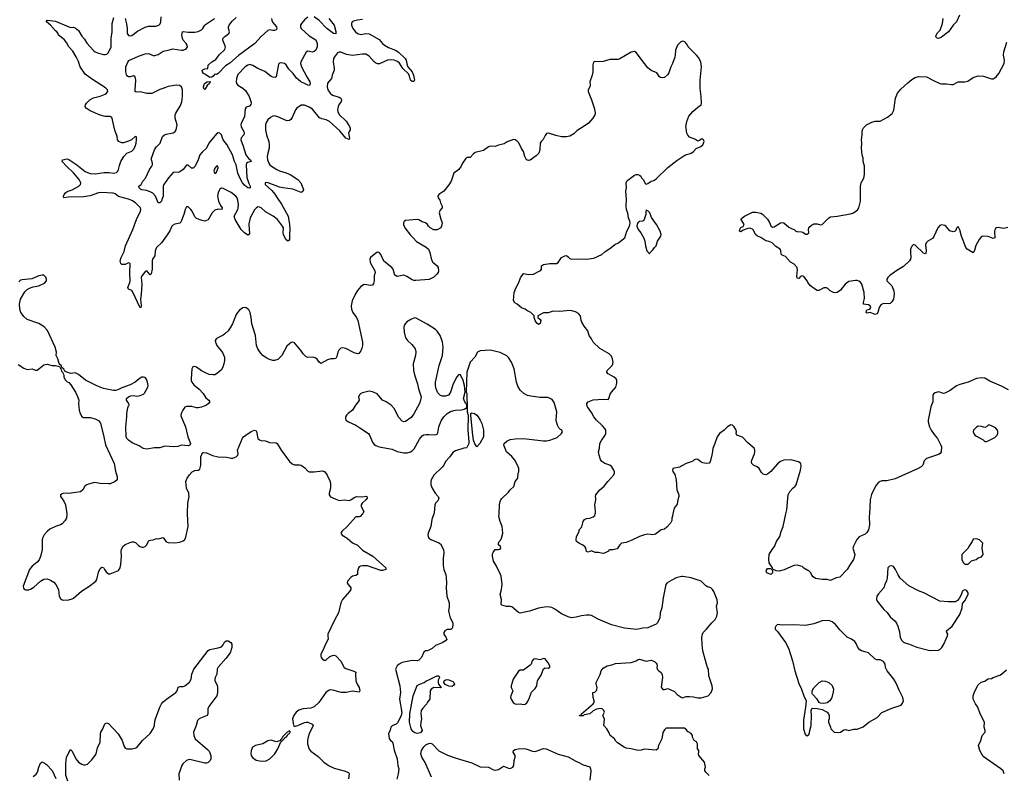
# Model space of a CAD drawing. Header units: inches. Extents: x 2134017 to 2292458, y 756222 to 916513.
# Tile 17 of 256: x 2212020 to 2223885, y 776850 to 785957. Entities that reach past the tile are written whole.
import ezdxf

# ---------------------------------------------------------------- set-up
doc = ezdxf.new("R2010")
doc.units = ezdxf.units.IN
doc.header["$MEASUREMENT"] = 0
for name, color, linetype in [('C2717', 7, 'Continuous'), ('C2718', 7, 'Continuous'), ('C2727', 7, 'Continuous'), ('C2728', 7, 'Continuous')]:
    doc.layers.add(name, color=color, linetype=linetype)

msp = doc.modelspace()

# ---------------------------------------------------------------- linework, layer by layer
at = {"layer": 'C2717', "color": 5}
for points, elevation in [([(2212586, 780000), (2212587, 779993), (2212583, 779950), (2212563, 779917), (2212530, 779880), (2212510, 779868), (2212450, 779849), (2212384, 779816), (2212350, 779790), (2212316, 779750), (2212296, 779710), (2212292, 779690), (2212289, 779650), (2212290, 779570), (2212272, 779488), (2212253, 779447), (2212230, 779419), (2212170, 779373), (2212137, 779330), (2212062, 779130), (2212064, 779104), (2212072, 779092), (2212090, 779085), (2212130, 779087), (2212150, 779094), (2212190, 779119), (2212270, 779191), (2212310, 779215), (2212350, 779219), (2212390, 779203), (2212430, 779179), (2212456, 779150), (2212486, 779090), (2212497, 779010), (2212510, 778983), (2212530, 778967), (2212550, 778962), (2212610, 778965), (2212650, 778976), (2212670, 778987), (2212765, 779070), (2212854, 779126), (2212938, 779190), (2212950, 779210), (2212970, 779298), (2212990, 779342), (2213010, 779358), (2213030, 779354), (2213041, 779330), (2213062, 779302), (2213090, 779278), (2213110, 779277), (2213210, 779319), (2213230, 779350), (2213238, 779390), (2213248, 779490), (2213243, 779550), (2213247, 779573), (2213264, 779610), (2213290, 779631), (2213370, 779665), (2213390, 779666), (2213416, 779656), (2213450, 779620), (2213470, 779608), (2213490, 779602), (2213510, 779602), (2213530, 779610), (2213552, 779628), (2213570, 779672), (2213579, 779681), (2213594, 779686), (2213630, 779687), (2213670, 779703), (2213690, 779701), (2213750, 779715), (2213784, 779664), (2213810, 779655), (2213890, 779651), (2213950, 779662), (2213990, 779676), (2214008, 779692), (2214020, 779720), (2214051, 779850), (2214041, 780000)], 320), ([(2216149, 780000), (2216122, 779970), (2216110, 779965), (2216070, 779964), (2215970, 779854), (2215901, 779790), (2215891, 779770), (2215905, 779745), (2215966, 779710), (2216030, 779651), (2216090, 779626), (2216150, 779565), (2216277, 779490), (2216430, 779351), (2216431, 779330), (2216390, 779318), (2216370, 779318), (2216210, 779374), (2216150, 779376), (2216128, 779372), (2216110, 779364), (2216101, 779350), (2216091, 779310), (2216091, 779269), (2216070, 779257), (2216030, 779249), (2216010, 779234), (2215971, 779190), (2215965, 779170), (2215976, 779150), (2216003, 779123), (2216011, 779110), (2216011, 779090), (2215995, 779065), (2215911, 778970), (2215891, 778929), (2215863, 778810), (2215818, 778730), (2215733, 778550), (2215732, 778530), (2215738, 778490), (2215705, 778430), (2215677, 778363), (2215649, 778311), (2215647, 778290), (2215653, 778270), (2215670, 778251), (2215690, 778240), (2215710, 778240), (2215759, 778281), (2215790, 778296), (2215810, 778298), (2215830, 778292), (2215890, 778226), (2215931, 778150), (2215950, 778139), (2216046, 778106), (2216070, 778092), (2216066, 778074), (2216072, 777990), (2216085, 777950), (2216112, 777910), (2216120, 777870), (2216110, 777853), (2216030, 777863), (2215954, 777850), (2215893, 777847), (2215810, 777873), (2215770, 777880), (2215750, 777878), (2215710, 777850), (2215626, 777730), (2215570, 777677), (2215530, 777658), (2215430, 777651), (2215384, 777636), (2215350, 777610), (2215324, 777570), (2215307, 777530), (2215314, 777474), (2215324, 777444), (2215344, 777444), (2215370, 777451), (2215450, 777487), (2215470, 777491), (2215492, 777490), (2215546, 777466), (2215558, 777450), (2215509, 777351), (2215495, 777310), (2215489, 777270), (2215487, 777230), (2215506, 777166), (2215530, 777140), (2215618, 777078), (2215684, 777010), (2215750, 776964), (2215810, 776937), (2215930, 776905), (2215983, 776883), (2215991, 776870), (2215980, 776810)], 320), ([(2217011, 780000), (2216988, 779932), (2216974, 779850), (2216943, 779770), (2216939, 779750), (2216941, 779730), (2216951, 779710), (2216973, 779693), (2217070, 779653), (2217090, 779639), (2217126, 779570), (2217130, 779530), (2217123, 779463), (2217121, 779381), (2217131, 779330), (2217154, 779270), (2217159, 779230), (2217164, 779170), (2217160, 779110), (2217168, 779010), (2217196, 778930), (2217196, 778884), (2217188, 778830), (2217206, 778750), (2217239, 778690), (2217241, 778670), (2217235, 778630), (2217226, 778614), (2217214, 778606), (2217170, 778609), (2217142, 778590), (2217132, 778570), (2217132, 778550), (2217155, 778515), (2217165, 778490), (2217151, 778470), (2217110, 778446), (2217030, 778416), (2216990, 778379), (2216950, 778357), (2216930, 778349), (2216910, 778349), (2216890, 778335), (2216860, 778270), (2216830, 778240), (2216810, 778232), (2216750, 778233), (2216630, 778209), (2216591, 778190), (2216567, 778170), (2216547, 778130), (2216601, 777930), (2216608, 777850), (2216595, 777770), (2216626, 777606), (2216617, 777570), (2216575, 777485), (2216555, 777465), (2216510, 777446), (2216492, 777430), (2216486, 777394), (2216463, 777350), (2216473, 777293), (2216490, 777271), (2216510, 777256), (2216518, 777238), (2216534, 777154), (2216568, 777050), (2216576, 776970), (2216587, 776930), (2216580, 776870), (2216563, 776803)], 340), ([(2220000, 779246), (2219977, 779243), (2219930, 779230), (2219877, 779203), (2219823, 779170), (2219805, 779150), (2219774, 778990), (2219759, 778870), (2219739, 778810), (2219734, 778750), (2219704, 778690), (2219690, 778673), (2219590, 778626), (2219530, 778625), (2219451, 778609), (2219310, 778622), (2219150, 778663), (2218992, 778732), (2218910, 778777), (2218890, 778781), (2218850, 778781), (2218790, 778773), (2218725, 778755), (2218670, 778749), (2218630, 778761), (2218550, 778795), (2218470, 778852), (2218433, 778873), (2218410, 778878), (2218370, 778881), (2218270, 778865), (2218162, 778830), (2218050, 778805), (2218030, 778813), (2217950, 778881), (2217930, 778887), (2217885, 778885), (2217830, 778902), (2217822, 778910), (2217825, 778970), (2217809, 779030), (2217824, 779090), (2217832, 779152), (2217820, 779250), (2217815, 779270), (2217760, 779380), (2217729, 779430), (2217718, 779490), (2217719, 779521), (2217724, 779536), (2217750, 779571), (2217790, 779571), (2217810, 779578), (2217819, 779590), (2217815, 779610), (2217789, 779630), (2217789, 779650), (2217799, 779670), (2217817, 779690), (2217826, 779710), (2217841, 779770), (2217833, 779850), (2217810, 779910), (2217795, 779970), (2217796, 780000)], 340), ([(2219892, 780000), (2219887, 779973), (2219879, 779950), (2219877, 779923), (2219861, 779890), (2219819, 779841), (2219790, 779819), (2219750, 779809), (2219683, 779757), (2219650, 779750), (2219590, 779755), (2219550, 779748), (2219490, 779730), (2219390, 779679), (2219330, 779658), (2219270, 779649), (2219251, 779630), (2219245, 779615), (2219218, 779582), (2219169, 779569), (2219132, 779568), (2219118, 779562), (2219114, 779550), (2219074, 779530), (2219050, 779524), (2218990, 779534), (2218955, 779535), (2218910, 779555), (2218870, 779538), (2218850, 779548), (2218842, 779590), (2218829, 779609), (2218798, 779630), (2218764, 779644), (2218729, 779669), (2218724, 779690), (2218729, 779730), (2218762, 779790), (2218762, 779810), (2218793, 779847), (2218809, 779910), (2218826, 779934), (2218850, 779946), (2218889, 779951), (2218930, 779965), (2218950, 779982), (2218956, 780000)], 320), ([(2212599, 776779), (2212574, 776854), (2212575, 776990), (2212585, 777070), (2212630, 777162), (2212650, 777141), (2212696, 777050), (2212730, 777008), (2212770, 776983), (2212790, 776977), (2212810, 776975), (2212836, 776984), (2212886, 777034), (2212929, 777090), (2212940, 777110), (2212959, 777181), (2212989, 777250), (2212993, 777350), (2212997, 777370), (2213022, 777410), (2213045, 777470), (2213050, 777476), (2213070, 777481), (2213090, 777474), (2213205, 777350), (2213255, 777270), (2213278, 777198), (2213290, 777179), (2213310, 777170), (2213370, 777170), (2213410, 777176), (2213430, 777186), (2213501, 777270), (2213590, 777353), (2213630, 777410), (2213644, 777450), (2213650, 777505), (2213658, 777530), (2213708, 777672), (2213730, 777710), (2213750, 777735), (2213789, 777770), (2213902, 777850), (2213916, 777870), (2213930, 777911), (2213950, 777920), (2213990, 777919), (2214010, 777929), (2214066, 777974), (2214084, 778010), (2214095, 778070), (2214120, 778130), (2214290, 778356), (2214310, 778368), (2214410, 778387), (2214450, 778400), (2214470, 778422), (2214486, 778454), (2214509, 778471), (2214532, 778472), (2214566, 778450), (2214577, 778430), (2214578, 778390), (2214554, 778326), (2214502, 778258), (2214410, 778152), (2214400, 778130), (2214394, 778070), (2214376, 778030), (2214373, 778010), (2214373, 777990), (2214398, 777938), (2214405, 777910), (2214404, 777850), (2214396, 777810), (2214299, 777681), (2214288, 777652), (2214286, 777590), (2214277, 777570), (2214199, 777541), (2214181, 777530), (2214162, 777510), (2214146, 777450), (2214116, 777370), (2214117, 777330), (2214136, 777290), (2214283, 777163), (2214302, 777142), (2214325, 777090), (2214324, 777050), (2214314, 777030), (2214290, 777004), (2214270, 776996), (2214250, 776995), (2214070, 777042), (2214050, 777039), (2214030, 777028), (2213986, 776990), (2213972, 776970), (2213938, 776870), (2213942, 776790)], 280), ([(2220000, 777418), (2219810, 777418), (2219790, 777398), (2219770, 777366), (2219758, 777290), (2219718, 777210), (2219710, 777169), (2219690, 777155), (2219550, 777164), (2219510, 777153), (2219470, 777149), (2219390, 777169), (2219330, 777178), (2219302, 777190), (2219222, 777242), (2219203, 777263), (2219189, 777289), (2219135, 777330), (2219123, 777363), (2219095, 777410), (2219058, 777450), (2219067, 777527), (2219048, 777570), (2219066, 777610), (2219058, 777630), (2219038, 777650), (2219030, 777654), (2218993, 777653), (2218970, 777647), (2218930, 777627), (2218890, 777592), (2218822, 777578), (2218809, 777569), (2218766, 777566), (2218766, 777570), (2218774, 777574), (2218786, 777574), (2218788, 777590), (2218929, 777710), (2218942, 777730), (2218942, 777750), (2218929, 777790), (2218928, 777850), (2218950, 777852), (2218970, 777872), (2218976, 777884), (2218979, 777910), (2218965, 777950), (2218965, 777970), (2219014, 778066), (2219026, 778110), (2219050, 778141), (2219098, 778170), (2219157, 778183), (2219201, 778199), (2219390, 778211), (2219450, 778231), (2219474, 778246), (2219489, 778251), (2219570, 778226), (2219630, 778238), (2219670, 778222), (2219690, 778202), (2219698, 778190), (2219702, 778170), (2219698, 778150), (2219702, 778130), (2219722, 778110), (2219751, 778091), (2219763, 778063), (2219767, 778030), (2219751, 777911), (2219770, 777886), (2219790, 777886), (2219830, 777898), (2219910, 777861), (2219943, 777823), (2219990, 777791), (2220000, 777788)], 340), ([(2216981, 776830), (2216905, 777005), (2216865, 777070), (2216852, 777110), (2216862, 777150), (2216888, 777192), (2216918, 777222), (2216950, 777234), (2216970, 777236), (2216990, 777230), (2217070, 777147), (2217175, 777095), (2217278, 777058), (2217470, 776999), (2217570, 776953), (2217670, 776947), (2217730, 776916), (2217750, 776911), (2217790, 776921), (2217850, 776959), (2217910, 776935), (2217930, 776934), (2217961, 776950), (2217975, 776970), (2217979, 777030), (2217990, 777070), (2217990, 777090), (2217966, 777130), (2217969, 777150), (2217990, 777160), (2218028, 777170), (2218090, 777174), (2218118, 777170), (2218201, 777141), (2218230, 777138), (2218330, 777173), (2218366, 777170), (2218510, 777106), (2218630, 777073), (2218720, 777020), (2218751, 777010), (2218810, 776977), (2218890, 776951), (2218899, 776930), (2218901, 776901), (2218890, 776790)], 340), ([(2212183, 776837), (2212217, 776863), (2212235, 776890), (2212251, 776950), (2212270, 776995), (2212278, 777002), (2212290, 777011), (2212318, 776998), (2212341, 776981), (2212409, 776909), (2212454, 776814)], 280)]:
    msp.add_lwpolyline(points, dxfattribs=dict(at, elevation=elevation))
for points, elevation in [([(2218330, 778258), (2218290, 778244), (2218230, 778253), (2218210, 778249), (2218195, 778230), (2218183, 778190), (2218170, 778179), (2218090, 778119), (2218050, 778116), (2218030, 778104), (2217967, 778010), (2217941, 777930), (2217944, 777910), (2217963, 777870), (2217938, 777810), (2217936, 777790), (2217941, 777770), (2217968, 777728), (2217990, 777711), (2218010, 777706), (2218050, 777711), (2218090, 777703), (2218110, 777707), (2218130, 777725), (2218150, 777758), (2218187, 777853), (2218230, 777896), (2218253, 777930), (2218254, 777966), (2218259, 777990), (2218304, 778056), (2218330, 778132), (2218350, 778145), (2218390, 778142), (2218407, 778153), (2218408, 778170), (2218390, 778208), (2218350, 778255)], 360), ([(2217090, 777904), (2217011, 777909), (2216978, 777890), (2216965, 777870), (2216961, 777770), (2216931, 777729), (2216926, 777710), (2216879, 777661), (2216857, 777630), (2216855, 777590), (2216863, 777530), (2216853, 777490), (2216851, 777451), (2216871, 777390), (2216850, 777362), (2216810, 777354), (2216782, 777362), (2216759, 777379), (2216737, 777410), (2216718, 777490), (2216723, 777590), (2216763, 777810), (2216810, 777931), (2216850, 777954), (2216892, 777968), (2216913, 777987), (2216968, 778010), (2217021, 778039), (2217049, 778051), (2217070, 778051), (2217079, 778030), (2217064, 777996), (2217061, 777970), (2217068, 777948), (2217098, 777910)], 340), ([(2217230, 777919), (2217190, 777924), (2217145, 777945), (2217129, 777969), (2217134, 777990), (2217150, 778003), (2217170, 778007), (2217190, 778003), (2217240, 777980), (2217251, 777970), (2217259, 777950), (2217250, 777935)], 340), ([(2215270, 777386), (2215242, 777370), (2215190, 777318), (2215174, 777286), (2215170, 777286), (2215154, 777266), (2215110, 777255), (2215050, 777275), (2215030, 777272), (2215010, 777267), (2214949, 777231), (2214863, 777210), (2214826, 777190), (2214809, 777151), (2214805, 777110), (2214809, 777089), (2214826, 777066), (2214870, 777035), (2214910, 777023), (2214950, 777020), (2214990, 777026), (2215032, 777048), (2215093, 777110), (2215129, 777170), (2215166, 777254), (2215170, 777254), (2215210, 777294), (2215215, 777305), (2215230, 777312), (2215248, 777330), (2215255, 777345), (2215270, 777354), (2215278, 777370), (2215278, 777378)], 320)]:
    msp.add_lwpolyline(points, close=True, dxfattribs=dict(at, elevation=elevation))
at = {"layer": 'C2718', "color": 5}
for points, elevation in [([(2216150, 785958), (2216089, 785951), (2216041, 785939), (2216028, 785930), (2216018, 785910), (2216018, 785890), (2216035, 785850), (2216066, 785810), (2216090, 785789), (2216130, 785778), (2216190, 785790), (2216230, 785786), (2216350, 785720), (2216390, 785670), (2216415, 785650), (2216464, 785624), (2216550, 785590), (2216581, 785570), (2216664, 785490), (2216678, 785470), (2216689, 785410), (2216698, 785390), (2216748, 785330), (2216767, 785290), (2216776, 785230), (2216770, 785213), (2216750, 785213), (2216730, 785230), (2216718, 785278), (2216705, 785305), (2216635, 785370), (2216595, 785435), (2216572, 785452), (2216533, 785470), (2216486, 785474), (2216450, 785471), (2216354, 785426), (2216330, 785426), (2216310, 785434), (2216290, 785451), (2216230, 785519), (2216190, 785540), (2216150, 785543), (2216030, 785525), (2215959, 785539), (2215890, 785566), (2215870, 785567), (2215850, 785557), (2215813, 785510), (2215803, 785490), (2215799, 785450), (2215810, 785370), (2215809, 785350), (2215785, 785290), (2215779, 785250), (2215728, 785192), (2215723, 785150), (2215732, 785110), (2215762, 785070), (2215790, 785049), (2215870, 785022), (2215888, 785010), (2215896, 784996), (2215899, 784990), (2215894, 784970), (2215867, 784933), (2215858, 784910), (2215851, 784870), (2215854, 784850), (2215870, 784814), (2215954, 784734), (2215995, 784670), (2216002, 784650), (2216002, 784630), (2215989, 784611), (2215983, 784590), (2215995, 784530), (2215990, 784515), (2215950, 784531), (2215876, 784616), (2215753, 784730), (2215714, 784750), (2215662, 784762), (2215634, 784774), (2215550, 784878), (2215510, 784904), (2215450, 784928), (2215410, 784926), (2215360, 784890), (2215345, 784870), (2215303, 784777), (2215287, 784753), (2215270, 784741), (2215250, 784737), (2215230, 784741), (2215130, 784788), (2215090, 784800), (2215070, 784796), (2215041, 784779), (2215010, 784749), (2214985, 784710), (2214980, 784690), (2214982, 784630), (2214993, 784570), (2215022, 784490), (2215026, 784450), (2215026, 784410), (2215008, 784350), (2215003, 784310), (2215005, 784270), (2215020, 784230), (2215034, 784210), (2215056, 784190), (2215117, 784150), (2215150, 784134), (2215230, 784110), (2215279, 784090), (2215371, 784030), (2215408, 783990), (2215439, 783910), (2215433, 783887), (2215410, 783875), (2215313, 783913), (2215190, 783929), (2215150, 783939), (2215015, 783990), (2214990, 783994), (2214978, 783990), (2214976, 783984), (2214976, 783970), (2215059, 783899), (2215095, 783855), (2215121, 783810), (2215175, 783735), (2215253, 783590), (2215273, 783490), (2215276, 783430), (2215270, 783370), (2215271, 783310), (2215264, 783296), (2215250, 783288), (2215227, 783310), (2215200, 783370), (2215196, 783390), (2215197, 783450), (2215187, 783470), (2215125, 783550), (2215073, 783590), (2214982, 783642), (2214930, 783688), (2214910, 783698), (2214890, 783700), (2214870, 783687), (2214850, 783665), (2214799, 783570), (2214781, 783499), (2214783, 783423), (2214790, 783390), (2214788, 783372), (2214770, 783359), (2214730, 783387), (2214690, 783430), (2214627, 783530), (2214616, 783550), (2214604, 783590), (2214650, 783670), (2214653, 783687), (2214656, 783730), (2214650, 783782), (2214642, 783810), (2214624, 783830), (2214570, 783873), (2214470, 783921), (2214450, 783926), (2214430, 783913), (2214422, 783898), (2214412, 783870), (2214405, 783830), (2214415, 783770), (2214439, 783719), (2214461, 783690), (2214454, 783670), (2214410, 783672), (2214370, 783661), (2214340, 783630), (2214290, 783547), (2214250, 783529), (2214217, 783537), (2214150, 783561), (2214130, 783581), (2214097, 783650), (2214082, 783670), (2214050, 783701), (2214030, 783701), (2214014, 783670), (2213999, 783610), (2213963, 783517), (2213950, 783504), (2213890, 783494), (2213862, 783478), (2213852, 783468), (2213830, 783412), (2213789, 783351), (2213727, 783270), (2213668, 783210), (2213651, 783170), (2213649, 783110), (2213621, 783070), (2213615, 783050), (2213615, 782950), (2213604, 782896), (2213590, 782884), (2213550, 782929), (2213530, 782924), (2213525, 782910), (2213493, 782870), (2213485, 782850), (2213492, 782770), (2213484, 782650), (2213474, 782590), (2213482, 782510), (2213479, 782490), (2213470, 782486), (2213380, 782680), (2213370, 782693), (2213330, 782710), (2213321, 782730), (2213346, 782790), (2213350, 782810), (2213346, 782910), (2213350, 783018), (2213330, 783025), (2213290, 783006), (2213250, 783005), (2213237, 783017), (2213232, 783050), (2213244, 783090), (2213277, 783163), (2213295, 783230), (2213384, 783430), (2213427, 783550), (2213477, 783650), (2213480, 783670), (2213475, 783690), (2213414, 783750), (2213370, 783780), (2213330, 783795), (2213210, 783827), (2213170, 783858), (2213147, 783867), (2213005, 783875), (2212970, 783870), (2212870, 783836), (2212790, 783821), (2212603, 783817), (2212550, 783810), (2212546, 783830), (2212555, 783850), (2212573, 783870), (2212593, 783887), (2212650, 783905), (2212734, 783950), (2212754, 783970), (2212756, 783990), (2212735, 784030), (2212670, 784111), (2212585, 784190), (2212532, 784250), (2212535, 784270), (2212590, 784280), (2212610, 784274), (2212707, 784210), (2212810, 784129), (2212835, 784115), (2212870, 784103), (2212930, 784098), (2213037, 784117), (2213096, 784116), (2213150, 784108), (2213186, 784114), (2213203, 784130), (2213212, 784150), (2213221, 784199), (2213237, 784250), (2213275, 784310), (2213311, 784349), (2213370, 784373), (2213390, 784391), (2213411, 784430), (2213424, 784470), (2213429, 784509), (2213426, 784546), (2213410, 784548), (2213366, 784510), (2213330, 784492), (2213270, 784473), (2213250, 784473), (2213215, 784490), (2213197, 784510), (2213195, 784550), (2213165, 784625), (2213144, 784730), (2213132, 784772), (2213124, 784784), (2213110, 784792), (2213050, 784791), (2212990, 784806), (2212870, 784858), (2212820, 784890), (2212807, 784910), (2212812, 784930), (2212824, 784950), (2212865, 784990), (2212910, 785015), (2212990, 785035), (2213050, 785060), (2213067, 785070), (2213080, 785090), (2213078, 785110), (2213055, 785135), (2212884, 785244), (2212810, 785302), (2212748, 785388), (2212730, 785452), (2212702, 785510), (2212660, 785580), (2212612, 785630), (2212583, 785683), (2212557, 785717), (2212487, 785770), (2212483, 785790), (2212469, 785810), (2212450, 785825), (2212392, 785892), (2212343, 785930), (2212342, 785938), (2212350, 785950), (2212450, 785939), (2212610, 785870), (2212635, 785865), (2212670, 785867), (2212690, 785859), (2212730, 785826), (2212770, 785759), (2212801, 785721), (2212830, 785676), (2212910, 785585), (2212930, 785570), (2212970, 785554), (2213030, 785537), (2213050, 785538), (2213070, 785542), (2213090, 785561), (2213121, 785630), (2213121, 785730), (2213134, 785810), (2213135, 785910), (2213155, 785985)], 280), ([(2213290, 785971), (2213306, 785906), (2213313, 785850), (2213315, 785790), (2213330, 785767), (2213350, 785761), (2213370, 785766), (2213441, 785819), (2213530, 785867), (2213570, 785878), (2213662, 785878), (2213697, 785890), (2213714, 785906), (2213720, 785930), (2213724, 785990)], 280), ([(2215490, 785987), (2215450, 785955), (2215415, 785910), (2215405, 785890), (2215402, 785870), (2215410, 785850), (2215510, 785761), (2215590, 785713), (2215606, 785670), (2215603, 785630), (2215587, 785590), (2215570, 785573), (2215550, 785567), (2215490, 785577), (2215470, 785567), (2215408, 785450), (2215405, 785430), (2215415, 785390), (2215478, 785270), (2215516, 785210), (2215519, 785190), (2215514, 785166), (2215490, 785170), (2215450, 785188), (2215409, 785209), (2215375, 785235), (2215354, 785254), (2215314, 785310), (2215261, 785361), (2215230, 785415), (2215210, 785430), (2215190, 785435), (2215163, 785437), (2215150, 785433), (2215140, 785420), (2215110, 785270), (2215098, 785262), (2215070, 785265), (2215050, 785273), (2214972, 785332), (2214889, 785369), (2214830, 785405), (2214790, 785416), (2214768, 785410), (2214738, 785390), (2214650, 785298), (2214633, 785250), (2214629, 785210), (2214632, 785190), (2214650, 785167), (2214710, 785133), (2214742, 785102), (2214786, 785030), (2214807, 784970), (2214809, 784950), (2214804, 784936), (2214790, 784915), (2214750, 784902), (2214735, 784885), (2214727, 784790), (2214717, 784763), (2214689, 784710), (2214684, 784690), (2214688, 784668), (2214720, 784610), (2214726, 784590), (2214722, 784570), (2214687, 784533), (2214684, 784510), (2214713, 784433), (2214743, 784330), (2214782, 784282), (2214800, 784270), (2214810, 784250), (2214764, 784236), (2214753, 784227), (2214748, 784210), (2214757, 784057), (2214782, 783982), (2214798, 783950), (2214796, 783930), (2214790, 783927), (2214770, 783930), (2214730, 783963), (2214706, 783990), (2214671, 784050), (2214649, 784109), (2214627, 784210), (2214607, 784250), (2214583, 784330), (2214514, 784454), (2214472, 784510), (2214450, 784570), (2214430, 784591), (2214410, 784595), (2214390, 784582), (2214313, 784490), (2214298, 784470), (2214270, 784410), (2214218, 784362), (2214192, 784330), (2214170, 784269), (2214133, 784190), (2214110, 784166), (2214089, 784169), (2214050, 784204), (2214030, 784203), (2213988, 784152), (2213950, 784124), (2213930, 784116), (2213890, 784120), (2213870, 784117), (2213811, 784050), (2213758, 783970), (2213750, 783950), (2213749, 783830), (2213733, 783790), (2213730, 783769), (2213710, 783749), (2213690, 783749), (2213655, 783830), (2213625, 783865), (2213600, 783880), (2213550, 783898), (2213490, 783908), (2213476, 783916), (2213461, 783930), (2213455, 783950), (2213482, 783970), (2213504, 784010), (2213534, 784046), (2213584, 784150), (2213611, 784190), (2213620, 784210), (2213619, 784230), (2213607, 784270), (2213608, 784290), (2213646, 784390), (2213670, 784425), (2213712, 784470), (2213741, 784550), (2213765, 784570), (2213784, 784577), (2213870, 784593), (2213892, 784608), (2213904, 784630), (2213911, 784650), (2213916, 784690), (2213895, 784770), (2213895, 784810), (2213901, 784830), (2213956, 784924), (2213972, 784968), (2213983, 785030), (2213982, 785110), (2213968, 785150), (2213945, 785165), (2213910, 785169), (2213810, 785153), (2213770, 785136), (2213710, 785118), (2213610, 785067), (2213550, 785066), (2213470, 785086), (2213425, 785085), (2213413, 785093), (2213410, 785110), (2213419, 785230), (2213412, 785270), (2213390, 785279), (2213352, 785268), (2213330, 785269), (2213310, 785280), (2213297, 785330), (2213298, 785390), (2213326, 785454), (2213336, 785464), (2213450, 785517), (2213530, 785546), (2213570, 785549), (2213630, 785527), (2213650, 785527), (2213690, 785536), (2213750, 785578), (2213810, 785589), (2213867, 785607), (2213970, 785591), (2213990, 785592), (2214018, 785602), (2214030, 785610), (2214040, 785630), (2214037, 785650), (2214026, 785670), (2213991, 785710), (2213982, 785730), (2213975, 785770), (2213982, 785810), (2213990, 785814), (2214048, 785808), (2214130, 785809), (2214170, 785817), (2214210, 785834), (2214227, 785850), (2214250, 785890), (2214260, 785900), (2214368, 785970)], 260), ([(2215053, 785973), (2215057, 785950), (2215068, 785928), (2215114, 785870), (2215119, 785850), (2215110, 785835), (2215092, 785828), (2215070, 785827), (2215030, 785836), (2215010, 785828), (2214930, 785754), (2214852, 785670), (2214655, 785525), (2214550, 785434), (2214498, 785402), (2214410, 785309), (2214390, 785298), (2214370, 785301), (2214350, 785277), (2214334, 785266), (2214310, 785259), (2214258, 785298), (2214233, 785310), (2214221, 785330), (2214219, 785350), (2214250, 785365), (2214286, 785370), (2214289, 785410), (2214335, 785450), (2214382, 785478), (2214425, 785535), (2214490, 785599), (2214498, 785630), (2214469, 785710), (2214469, 785730), (2214490, 785754), (2214539, 785790), (2214549, 785810), (2214535, 785855), (2214534, 785870), (2214544, 785890), (2214579, 785941), (2214630, 785985)], 240), ([(2215743, 785970), (2215810, 785890), (2215830, 785816), (2215830, 785785), (2215803, 785790), (2215722, 785850), (2215630, 785948), (2215570, 785990)], 260), ([(2220000, 785695), (2219987, 785690), (2219948, 785650), (2219923, 785590), (2219919, 785530), (2219913, 785507), (2219888, 785430), (2219867, 785390), (2219844, 785316), (2219828, 785292), (2219790, 785261), (2219770, 785257), (2219741, 785261), (2219730, 785269), (2219698, 785318), (2219630, 785347), (2219590, 785378), (2219548, 785428), (2219450, 785563), (2219430, 785573), (2219390, 785566), (2219250, 785484), (2219230, 785477), (2219130, 785478), (2219050, 785455), (2218990, 785449), (2218950, 785454), (2218942, 785450), (2218936, 785444), (2218927, 785413), (2218925, 785330), (2218918, 785290), (2218891, 785210), (2218894, 785170), (2218891, 785150), (2218871, 785110), (2218871, 785090), (2218877, 785070), (2218911, 784991), (2218945, 784885), (2218953, 784830), (2218950, 784810), (2218928, 784770), (2218876, 784710), (2218810, 784665), (2218738, 784622), (2218699, 784581), (2218650, 784554), (2218610, 784546), (2218550, 784546), (2218481, 784561), (2218391, 784589), (2218370, 784584), (2218350, 784562), (2218327, 784513), (2218303, 784490), (2218291, 784470), (2218288, 784390), (2218276, 784350), (2218245, 784315), (2218170, 784265), (2218150, 784261), (2218129, 784270), (2218106, 784310), (2218089, 784369), (2218066, 784406), (2218033, 784473), (2218010, 784499), (2217990, 784509), (2217970, 784512), (2217895, 784485), (2217857, 784463), (2217790, 784445), (2217750, 784429), (2217690, 784433), (2217670, 784425), (2217610, 784381), (2217510, 784358), (2217483, 784337), (2217450, 784295), (2217410, 784298), (2217390, 784282), (2217354, 784230), (2217339, 784190), (2217310, 784150), (2217251, 784109), (2217220, 784010), (2217192, 783968), (2217131, 783890), (2217071, 783850), (2217059, 783830), (2217063, 783810), (2217081, 783781), (2217091, 783750), (2217111, 783710), (2217111, 783690), (2217082, 783658), (2217077, 783643), (2217076, 783630), (2217094, 783554), (2217110, 783510), (2217103, 783470), (2217094, 783450), (2217050, 783425), (2217010, 783424), (2216965, 783450), (2216945, 783470), (2216934, 783490), (2216910, 783509), (2216870, 783523), (2216830, 783547), (2216810, 783550), (2216670, 783536), (2216654, 783526), (2216643, 783510), (2216644, 783490), (2216662, 783450), (2216730, 783359), (2216763, 783330), (2216803, 783283), (2216917, 783217), (2216945, 783190), (2216964, 783150), (2216982, 783062), (2216997, 783037), (2217050, 782990), (2217062, 782970), (2217067, 782930), (2217061, 782910), (2217048, 782890), (2217010, 782856), (2216953, 782827), (2216795, 782815), (2216770, 782815), (2216750, 782822), (2216683, 782863), (2216650, 782877), (2216570, 782862), (2216550, 782873), (2216538, 782890), (2216520, 782950), (2216505, 782970), (2216407, 783047), (2216370, 783129), (2216350, 783153), (2216330, 783157), (2216310, 783145), (2216247, 783090), (2216239, 783070), (2216244, 783030), (2216301, 782930), (2216304, 782910), (2216293, 782870), (2216293, 782810), (2216283, 782777), (2216270, 782759), (2216250, 782754), (2216170, 782764), (2216130, 782741), (2216090, 782693), (2216066, 782654), (2216028, 782570), (2216014, 782510), (2216019, 782470), (2216035, 782430), (2216079, 782370), (2216094, 782330), (2216149, 782070), (2216149, 782031), (2216143, 781997), (2216132, 781968), (2216107, 781933), (2216090, 781929), (2216050, 781942), (2215950, 781996), (2215910, 782004), (2215890, 781997), (2215866, 781974), (2215854, 781950), (2215843, 781897), (2215830, 781875), (2215811, 781869), (2215770, 781869), (2215730, 781856), (2215650, 781814), (2215630, 781829), (2215605, 781865), (2215581, 781881), (2215550, 781889), (2215490, 781887), (2215470, 781895), (2215435, 781930), (2215410, 781967), (2215330, 782063), (2215310, 782072), (2215290, 782066), (2215270, 782052), (2215238, 782022), (2215178, 781910), (2215130, 781862), (2215090, 781848), (2215070, 781848), (2215030, 781860), (2214990, 781881), (2214951, 781911), (2214922, 781942), (2214890, 781990), (2214875, 782030), (2214862, 782150), (2214817, 782290), (2214809, 782370), (2214796, 782430), (2214779, 782459), (2214750, 782485), (2214730, 782490), (2214710, 782484), (2214670, 782456), (2214644, 782430), (2214630, 782405), (2214585, 782290), (2214557, 782243), (2214530, 782207), (2214493, 782170), (2214470, 782154), (2214390, 782115), (2214376, 782090), (2214379, 782070), (2214397, 782030), (2214465, 781945), (2214486, 781890), (2214489, 781850), (2214481, 781810), (2214469, 781770), (2214448, 781732), (2214390, 781688), (2214370, 781679), (2214350, 781677), (2214303, 781683), (2214250, 781704), (2214210, 781726), (2214150, 781768), (2214130, 781776), (2214108, 781772), (2214093, 781750), (2214085, 781630), (2214088, 781610), (2214096, 781590), (2214118, 781558), (2214184, 781504), (2214231, 781451), (2214261, 781401), (2214298, 781370), (2214311, 781350), (2214296, 781330), (2214270, 781313), (2214210, 781286), (2214170, 781280), (2214150, 781281), (2214096, 781296), (2214030, 781294), (2214010, 781287), (2213985, 781250), (2213967, 781210), (2213962, 781182), (2214016, 781050), (2214046, 780930), (2214071, 780870), (2214076, 780850), (2214070, 780828), (2214050, 780822), (2213970, 780829), (2213925, 780815), (2213872, 780808), (2213770, 780816), (2213710, 780799), (2213644, 780796), (2213550, 780781), (2213508, 780788), (2213461, 780821), (2213377, 780857), (2213329, 780890), (2213310, 780909), (2213304, 780930), (2213299, 781050), (2213312, 781170), (2213312, 781212), (2213321, 781279), (2213330, 781302), (2213338, 781310), (2213335, 781330), (2213308, 781370), (2213306, 781390), (2213329, 781411), (2213355, 781425), (2213390, 781428), (2213430, 781422), (2213470, 781428), (2213510, 781444), (2213524, 781456), (2213563, 781530), (2213568, 781550), (2213561, 781590), (2213546, 781626), (2213530, 781644), (2213510, 781650), (2213490, 781647), (2213459, 781630), (2213410, 781590), (2213350, 781556), (2213250, 781520), (2213204, 781496), (2213173, 781487), (2213150, 781487), (2213030, 781512), (2212950, 781546), (2212814, 781614), (2212730, 781681), (2212690, 781702), (2212630, 781695), (2212588, 781708), (2212562, 781722), (2212550, 781746), (2212526, 781766), (2212518, 781790), (2212502, 781802), (2212495, 781815), (2212479, 781870), (2212458, 781910), (2212463, 781950), (2212449, 782010), (2212353, 782213), (2212314, 782254), (2212250, 782295), (2212110, 782346), (2212070, 782381), (2212048, 782408), (2212035, 782430), (2212022, 782470), (2212017, 782530), (2212028, 782590), (2212083, 782677), (2212110, 782705), (2212137, 782723), (2212181, 782739), (2212250, 782748), (2212317, 782783), (2212341, 782810), (2212344, 782830), (2212336, 782856), (2212310, 782877), (2212290, 782878), (2212250, 782869), (2212165, 782835), (2212050, 782824), (2212030, 782817), (2212010, 782799)], 320), ([(2218956, 780000), (2218959, 780010), (2218959, 780030), (2218949, 780110), (2218963, 780170), (2218964, 780190), (2218959, 780210), (2218964, 780230), (2219009, 780290), (2219064, 780336), (2219106, 780390), (2219181, 780470), (2219187, 780490), (2219187, 780510), (2219181, 780530), (2219157, 780570), (2219130, 780590), (2219070, 780610), (2219033, 780633), (2219018, 780658), (2219002, 780710), (2218995, 780750), (2219006, 780794), (2219011, 780850), (2219030, 780887), (2219075, 780950), (2219083, 780970), (2219082, 781010), (2219072, 781030), (2219044, 781064), (2218971, 781130), (2218937, 781170), (2218910, 781223), (2218863, 781290), (2218854, 781314), (2218856, 781330), (2218869, 781350), (2218930, 781375), (2219050, 781385), (2219110, 781381), (2219121, 781390), (2219136, 781444), (2219150, 781470), (2219203, 781530), (2219217, 781577), (2219217, 781610), (2219209, 781630), (2219185, 781650), (2219113, 781690), (2219095, 781710), (2219098, 781730), (2219159, 781790), (2219169, 781810), (2219173, 781830), (2219163, 781870), (2219150, 781902), (2219124, 781930), (2219010, 781993), (2218930, 782070), (2218910, 782110), (2218882, 782150), (2218868, 782208), (2218823, 782263), (2218793, 782310), (2218786, 782330), (2218776, 782390), (2218755, 782415), (2218716, 782436), (2218674, 782450), (2218650, 782453), (2218530, 782441), (2218450, 782444), (2218390, 782425), (2218330, 782423), (2218262, 782390), (2218265, 782370), (2218290, 782346), (2218299, 782330), (2218290, 782295), (2218270, 782284), (2218250, 782299), (2218233, 782330), (2218218, 782370), (2218218, 782390), (2218181, 782430), (2218133, 782453), (2218109, 782470), (2218065, 782485), (2218016, 782530), (2217985, 782545), (2217971, 782571), (2217980, 782670), (2217998, 782722), (2218033, 782790), (2218054, 782846), (2218090, 782897), (2218150, 782888), (2218210, 782892), (2218289, 782930), (2218300, 782940), (2218309, 782950), (2218309, 782990), (2218330, 783006), (2218410, 783017), (2218490, 783019), (2218510, 783031), (2218550, 783090), (2218590, 783111), (2218610, 783114), (2218630, 783101), (2218650, 783079), (2218670, 783070), (2218750, 783075), (2218850, 783070), (2218938, 783082), (2219033, 783127), (2219070, 783159), (2219149, 783210), (2219190, 783246), (2219237, 783270), (2219301, 783319), (2219312, 783330), (2219338, 783410), (2219367, 783470), (2219375, 783505), (2219371, 783531), (2219356, 783570), (2219347, 783627), (2219332, 783670), (2219328, 783710), (2219332, 783790), (2219324, 783890), (2219333, 783930), (2219327, 783990), (2219336, 784010), (2219350, 784025), (2219430, 784085), (2219450, 784092), (2219470, 784090), (2219490, 784083), (2219503, 784070), (2219511, 784050), (2219531, 784030), (2219561, 783981), (2219570, 783976), (2219590, 783984), (2219630, 784010), (2219660, 784020), (2219690, 784039), (2219830, 784176), (2219938, 784262), (2220000, 784302)], 320), ([(2217796, 780000), (2217801, 780110), (2217809, 780150), (2217817, 780170), (2217830, 780186), (2217910, 780261), (2217930, 780290), (2217973, 780330), (2217989, 780390), (2218023, 780430), (2218025, 780490), (2218033, 780510), (2218034, 780530), (2218033, 780550), (2218019, 780590), (2217985, 780650), (2217952, 780692), (2217885, 780750), (2217853, 780830), (2217857, 780850), (2217890, 780876), (2217930, 780896), (2217990, 780907), (2218090, 780911), (2218330, 780883), (2218370, 780883), (2218409, 780891), (2218497, 780923), (2218549, 780970), (2218559, 780990), (2218553, 781010), (2218538, 781018), (2218518, 781038), (2218502, 781070), (2218490, 781110), (2218486, 781130), (2218492, 781230), (2218462, 781342), (2218438, 781378), (2218413, 781393), (2218383, 781403), (2218290, 781403), (2218178, 781418), (2218139, 781430), (2218094, 781454), (2218051, 781491), (2218022, 781542), (2218006, 781590), (2217977, 781750), (2217945, 781830), (2217910, 781885), (2217890, 781905), (2217810, 781947), (2217690, 781974), (2217570, 781966), (2217536, 781950), (2217503, 781890), (2217448, 781830), (2217408, 781710), (2217398, 781470), (2217410, 781452), (2217406, 781386), (2217414, 781326), (2217412, 781230), (2217423, 781190), (2217421, 781010), (2217432, 780870), (2217432, 780850), (2217426, 780834), (2217410, 780801), (2217403, 780797), (2217370, 780794), (2217270, 780763), (2217238, 780742), (2217205, 780690), (2217149, 780631), (2217129, 780590), (2217110, 780564), (2217012, 780468), (2216978, 780410), (2216973, 780390), (2216975, 780350), (2216990, 780310), (2217027, 780250), (2217061, 780210), (2217071, 780190), (2217060, 780160), (2217031, 780129), (2217021, 780110), (2217014, 780010), (2217011, 780000)], 340), ([(2212001, 781801), (2212070, 781758), (2212110, 781743), (2212170, 781748), (2212210, 781735), (2212230, 781735), (2212310, 781796), (2212350, 781807), (2212410, 781791), (2212451, 781791), (2212498, 781778), (2212510, 781754), (2212514, 781754), (2212522, 781722), (2212534, 781710), (2212546, 781686), (2212551, 781671), (2212551, 781650), (2212570, 781612), (2212590, 781592), (2212610, 781585), (2212637, 781557), (2212691, 781470), (2212717, 781417), (2212733, 781370), (2212730, 781330), (2212735, 781250), (2212749, 781210), (2212770, 781176), (2212790, 781162), (2212870, 781163), (2212928, 781148), (2212970, 781128), (2212993, 781093), (2213035, 780930), (2213053, 780833), (2213158, 780610), (2213175, 780515), (2213194, 780446), (2213194, 780410), (2213171, 780390), (2213110, 780365), (2213090, 780362), (2212990, 780366), (2212922, 780378), (2212850, 780361), (2212827, 780353), (2212803, 780337), (2212782, 780290), (2212751, 780269), (2212613, 780247), (2212550, 780249), (2212530, 780244), (2212511, 780230), (2212511, 780210), (2212553, 780153), (2212572, 780112), (2212586, 780000)], 320), ([(2214041, 780000), (2214041, 780010), (2214047, 780130), (2214060, 780210), (2214058, 780238), (2214058, 780250), (2214031, 780310), (2214022, 780390), (2214038, 780430), (2214065, 780470), (2214099, 780510), (2214130, 780523), (2214172, 780528), (2214190, 780542), (2214204, 780590), (2214203, 780690), (2214222, 780738), (2214230, 780742), (2214270, 780736), (2214345, 780705), (2214410, 780690), (2214510, 780685), (2214570, 780671), (2214590, 780671), (2214610, 780679), (2214629, 780690), (2214649, 780710), (2214653, 780730), (2214645, 780770), (2214705, 780915), (2214717, 780930), (2214744, 780950), (2214810, 780993), (2214850, 781011), (2214870, 781003), (2214875, 780995), (2214889, 780910), (2214910, 780892), (2214930, 780886), (2214982, 780882), (2215030, 780860), (2215110, 780856), (2215123, 780850), (2215169, 780769), (2215270, 780631), (2215303, 780603), (2215330, 780593), (2215390, 780594), (2215410, 780588), (2215456, 780556), (2215490, 780517), (2215510, 780510), (2215570, 780510), (2215670, 780520), (2215694, 780514), (2215726, 780466), (2215758, 780398), (2215765, 780370), (2215765, 780310), (2215750, 780250), (2215750, 780230), (2215767, 780207), (2215850, 780169), (2215870, 780164), (2215930, 780172), (2215990, 780164), (2216010, 780170), (2216050, 780198), (2216082, 780210), (2216153, 780207), (2216190, 780214), (2216202, 780210), (2216206, 780190), (2216191, 780170), (2216146, 780130), (2216136, 780110), (2216135, 780090), (2216166, 780030), (2216158, 780010), (2216149, 780000)], 320), ([(2220000, 780581), (2219974, 780566), (2219891, 780549), (2219886, 780530), (2219890, 780514), (2219914, 780474), (2219930, 780412), (2219938, 780290), (2219961, 780230), (2219963, 780210), (2219950, 780170), (2219943, 780117), (2219906, 780070), (2219892, 780000)], 320)]:
    msp.add_lwpolyline(points, dxfattribs=dict(at, elevation=elevation))
for points, elevation in [([(2214250, 785114), (2214239, 785130), (2214236, 785150), (2214246, 785190), (2214278, 785210), (2214314, 785214), (2214316, 785210), (2214306, 785190), (2214277, 785163)], 240), ([(2214390, 784193), (2214370, 784168), (2214361, 784130), (2214370, 784102), (2214390, 784118), (2214405, 784150), (2214412, 784170), (2214406, 784190)], 280), ([(2219570, 783666), (2219565, 783650), (2219566, 783610), (2219542, 783538), (2219530, 783529), (2219490, 783525), (2219470, 783509), (2219459, 783490), (2219455, 783470), (2219474, 783430), (2219504, 783390), (2219543, 783323), (2219554, 783290), (2219561, 783230), (2219578, 783170), (2219610, 783134), (2219618, 783150), (2219650, 783182), (2219669, 783211), (2219688, 783230), (2219704, 783290), (2219747, 783350), (2219750, 783370), (2219736, 783410), (2219692, 783490), (2219632, 783572), (2219612, 783630), (2219590, 783654), (2219576, 783656)], 320), ([(2216790, 782364), (2216770, 782361), (2216734, 782346), (2216686, 782314), (2216663, 782290), (2216651, 782270), (2216647, 782250), (2216653, 782193), (2216670, 782122), (2216691, 782090), (2216744, 782044), (2216763, 782023), (2216784, 781990), (2216793, 781953), (2216790, 781910), (2216763, 781810), (2216764, 781730), (2216776, 781676), (2216813, 781570), (2216825, 781510), (2216856, 781410), (2216851, 781370), (2216836, 781330), (2216770, 781209), (2216736, 781164), (2216670, 781113), (2216650, 781110), (2216630, 781118), (2216590, 781161), (2216532, 781272), (2216498, 781310), (2216436, 781350), (2216390, 781372), (2216327, 781447), (2216273, 781473), (2216230, 781479), (2216150, 781460), (2216129, 781451), (2216119, 781441), (2216104, 781410), (2216111, 781370), (2216099, 781350), (2216065, 781310), (2216031, 781250), (2215977, 781210), (2215959, 781190), (2215946, 781170), (2215945, 781150), (2215951, 781130), (2215981, 781110), (2216072, 781072), (2216117, 781037), (2216222, 780970), (2216235, 780950), (2216270, 780866), (2216290, 780839), (2216310, 780824), (2216350, 780810), (2216510, 780782), (2216570, 780755), (2216650, 780736), (2216690, 780738), (2216730, 780749), (2216750, 780760), (2216775, 780785), (2216838, 780902), (2216870, 780942), (2216890, 780952), (2216917, 780957), (2216950, 780960), (2217028, 780952), (2217050, 780963), (2217060, 780980), (2217071, 781050), (2217097, 781123), (2217130, 781170), (2217172, 781210), (2217210, 781234), (2217250, 781249), (2217270, 781253), (2217344, 781256), (2217376, 781264), (2217394, 781274), (2217406, 781274), (2217408, 781290), (2217408, 781310), (2217396, 781336), (2217390, 781338), (2217384, 781350), (2217369, 781390), (2217388, 781470), (2217381, 781550), (2217362, 781610), (2217330, 781679), (2217310, 781681), (2217287, 781653), (2217242, 781570), (2217210, 781470), (2217188, 781432), (2217150, 781421), (2217110, 781422), (2217089, 781430), (2217059, 781459), (2217037, 781510), (2217029, 781550), (2217029, 781590), (2217076, 781790), (2217113, 781910), (2217123, 782010), (2217114, 782074), (2217085, 782150), (2217050, 782202), (2217030, 782222), (2216929, 782289)], 340), ([(2217530, 780809), (2217505, 780845), (2217490, 780890), (2217480, 780950), (2217455, 781185), (2217458, 781210), (2217470, 781218), (2217502, 781210), (2217530, 781191), (2217545, 781170), (2217570, 781131), (2217587, 781090), (2217610, 781010), (2217610, 780929), (2217564, 780850)], 340)]:
    msp.add_lwpolyline(points, close=True, dxfattribs=dict(at, elevation=elevation))
at = {"layer": 'C2727', "color": 5}
for points, elevation in [([(2222259, 780000), (2222258, 779970), (2222259, 779870), (2222250, 779810), (2222230, 779775), (2222210, 779756), (2222135, 779725), (2222106, 779694), (2222066, 779614), (2222061, 779590), (2222083, 779510), (2222081, 779490), (2222067, 779450), (2222019, 779381), (2221990, 779330), (2221903, 779237), (2221858, 779230), (2221790, 779199), (2221750, 779209), (2221690, 779210), (2221610, 779223), (2221581, 779241), (2221564, 779264), (2221552, 779292), (2221530, 779313), (2221517, 779317), (2221470, 779349), (2221449, 779369), (2221390, 779383), (2221350, 779378), (2221234, 779326), (2221170, 779310), (2221134, 779314), (2221095, 779335), (2221093, 779350), (2221052, 779412), (2221046, 779450), (2221052, 779510), (2221088, 779572), (2221115, 779610), (2221141, 779670), (2221178, 779730), (2221194, 779790), (2221222, 779850), (2221253, 780000)], 320), ([(2220000, 777788), (2220006, 777786), (2220050, 777799), (2220090, 777802), (2220138, 777798), (2220190, 777785), (2220230, 777785), (2220318, 777810), (2220352, 777848), (2220369, 777891), (2220363, 777930), (2220326, 778050), (2220321, 778130), (2220310, 778150), (2220296, 778190), (2220251, 778350), (2220242, 778430), (2220241, 778510), (2220247, 778550), (2220258, 778570), (2220294, 778606), (2220361, 778690), (2220401, 778730), (2220422, 778770), (2220427, 778810), (2220418, 778890), (2220427, 778930), (2220425, 778965), (2220384, 779064), (2220370, 779090), (2220349, 779109), (2220310, 779123), (2220290, 779136), (2220230, 779190), (2220110, 779230), (2220010, 779247), (2220000, 779246)], 340), ([(2223885, 776870), (2223870, 776906), (2223845, 776930), (2223751, 776991), (2223630, 777079), (2223590, 777149), (2223573, 777210), (2223603, 777270), (2223619, 777330), (2223655, 777370), (2223655, 777390), (2223643, 777430), (2223645, 777490), (2223593, 777590), (2223566, 777670), (2223539, 777710), (2223510, 777768), (2223509, 777809), (2223524, 777856), (2223570, 777942), (2223606, 777974), (2223650, 777985), (2223670, 778002), (2223690, 778012), (2223730, 778018), (2223749, 778031), (2223830, 778056), (2223852, 778068), (2223910, 778122)], 320), ([(2220330, 776850), (2220289, 776890), (2220275, 776910), (2220275, 776930), (2220284, 776950), (2220273, 777010), (2220205, 777090), (2220199, 777110), (2220204, 777130), (2220202, 777150), (2220188, 777170), (2220188, 777230), (2220174, 777254), (2220148, 777270), (2220129, 777309), (2220128, 777330), (2220113, 777353), (2220076, 777376), (2220048, 777408), (2220030, 777418), (2220000, 777418)], 340)]:
    msp.add_lwpolyline(points, dxfattribs=dict(at, elevation=elevation))
for points, elevation in [([(2223550, 779702), (2223510, 779698), (2223498, 779670), (2223458, 779610), (2223451, 779589), (2223374, 779510), (2223373, 779453), (2223390, 779414), (2223410, 779394), (2223450, 779394), (2223490, 779434), (2223546, 779450), (2223570, 779472), (2223610, 779485), (2223629, 779510), (2223619, 779590), (2223628, 779650), (2223586, 779690)], 340), ([(2221070, 779269), (2221025, 779290), (2221017, 779310), (2221018, 779322), (2221030, 779345), (2221062, 779342), (2221077, 779337), (2221086, 779326), (2221093, 779313), (2221091, 779290)], 320), ([(2222530, 779376), (2222501, 779370), (2222481, 779350), (2222474, 779226), (2222465, 779195), (2222444, 779150), (2222432, 779108), (2222370, 779039), (2222350, 779010), (2222345, 778970), (2222351, 778950), (2222433, 778850), (2222474, 778814), (2222510, 778759), (2222571, 778710), (2222590, 778678), (2222600, 778650), (2222620, 778580), (2222630, 778510), (2222650, 778477), (2222670, 778457), (2222687, 778447), (2222730, 778436), (2222830, 778396), (2222970, 778359), (2222990, 778355), (2223090, 778357), (2223110, 778367), (2223133, 778390), (2223158, 778430), (2223183, 778497), (2223201, 778530), (2223203, 778550), (2223193, 778570), (2223189, 778590), (2223257, 778650), (2223349, 778790), (2223378, 778870), (2223380, 778920), (2223410, 778954), (2223449, 779030), (2223449, 779050), (2223433, 779073), (2223420, 779080), (2223410, 779084), (2223390, 779079), (2223381, 779070), (2223362, 779018), (2223340, 778980), (2223322, 778958), (2223297, 778943), (2223210, 778940), (2223110, 778950), (2222917, 779050), (2222850, 779074), (2222736, 779136), (2222630, 779226), (2222605, 779265), (2222574, 779330), (2222550, 779369)], 340), ([(2221770, 778716), (2221690, 778711), (2221590, 778677), (2221490, 778656), (2221350, 778665), (2221210, 778659), (2221150, 778668), (2221132, 778650), (2221122, 778630), (2221122, 778610), (2221150, 778582), (2221247, 778450), (2221283, 778383), (2221333, 778230), (2221362, 778110), (2221410, 777958), (2221442, 777890), (2221468, 777810), (2221497, 777750), (2221491, 777670), (2221466, 777514), (2221467, 777410), (2221487, 777347), (2221510, 777325), (2221530, 777342), (2221539, 777361), (2221541, 777390), (2221557, 777450), (2221563, 777570), (2221557, 777630), (2221564, 777656), (2221570, 777661), (2221630, 777657), (2221690, 777644), (2221751, 777610), (2221767, 777590), (2221774, 777570), (2221776, 777530), (2221766, 777510), (2221765, 777490), (2221792, 777430), (2221794, 777410), (2221834, 777370), (2221890, 777365), (2221910, 777372), (2221950, 777398), (2221970, 777402), (2222010, 777391), (2222070, 777406), (2222110, 777407), (2222186, 777434), (2222251, 777489), (2222352, 777548), (2222411, 777609), (2222530, 777660), (2222643, 777697), (2222660, 777720), (2222669, 777750), (2222663, 777790), (2222617, 777877), (2222581, 777961), (2222552, 778010), (2222472, 778110), (2222453, 778150), (2222449, 778190), (2222430, 778222), (2222390, 778242), (2222350, 778242), (2222330, 778249), (2222248, 778328), (2222164, 778350), (2222142, 778362), (2222120, 778390), (2222100, 778440), (2222083, 778463), (2222044, 778490), (2221990, 778517), (2221903, 778603), (2221850, 778670), (2221810, 778701)], 340), ([(2221710, 777717), (2221670, 777721), (2221653, 777730), (2221630, 777769), (2221573, 777830), (2221570, 777838), (2221570, 777870), (2221590, 777905), (2221653, 777970), (2221690, 777988), (2221730, 777987), (2221771, 777970), (2221810, 777933), (2221825, 777890), (2221824, 777856), (2221807, 777790), (2221783, 777750), (2221750, 777726)], 340)]:
    msp.add_lwpolyline(points, close=True, dxfattribs=dict(at, elevation=elevation))
at = {"layer": 'C2728', "color": 5}
for points, elevation in [([(2223345, 786010), (2223307, 785930), (2223267, 785890), (2223211, 785810), (2223130, 785745), (2223090, 785730), (2223074, 785734), (2223058, 785750), (2223062, 785770), (2223081, 785799), (2223114, 785830), (2223141, 785910), (2223149, 785970)], 280), ([(2220000, 784302), (2220036, 784324), (2220110, 784350), (2220139, 784370), (2220170, 784403), (2220229, 784430), (2220250, 784451), (2220269, 784490), (2220262, 784510), (2220250, 784519), (2220230, 784519), (2220210, 784502), (2220190, 784495), (2220156, 784516), (2220090, 784541), (2220070, 784565), (2220058, 784590), (2220053, 784650), (2220047, 784670), (2220061, 784730), (2220085, 784795), (2220132, 784850), (2220190, 784905), (2220232, 784930), (2220236, 784950), (2220232, 785030), (2220220, 785130), (2220220, 785230), (2220235, 785390), (2220226, 785450), (2220200, 785500), (2220177, 785530), (2220077, 785630), (2220069, 785650), (2220042, 785682), (2220034, 785690), (2220010, 785698), (2220000, 785695)], 320), ([(2223928, 783452), (2223879, 783441), (2223812, 783452), (2223790, 783449), (2223778, 783442), (2223770, 783426), (2223767, 783410), (2223770, 783330), (2223757, 783323), (2223750, 783321), (2223690, 783344), (2223630, 783349), (2223610, 783344), (2223584, 783310), (2223543, 783237), (2223526, 783174), (2223510, 783149), (2223438, 783190), (2223422, 783210), (2223369, 783350), (2223350, 783426), (2223330, 783466), (2223310, 783446), (2223302, 783418), (2223292, 783408), (2223270, 783402), (2223230, 783414), (2223186, 783466), (2223170, 783478), (2223130, 783485), (2223110, 783476), (2223083, 783450), (2223037, 783343), (2223020, 783320), (2222963, 783290), (2222942, 783270), (2222936, 783244), (2222945, 783175), (2222939, 783141), (2222930, 783134), (2222910, 783144), (2222810, 783239), (2222790, 783248), (2222771, 783229), (2222756, 783190), (2222754, 783150), (2222759, 783090), (2222756, 783070), (2222743, 783050), (2222670, 782983), (2222590, 782935), (2222506, 782874), (2222482, 782850), (2222469, 782830), (2222469, 782810), (2222529, 782750), (2222552, 782690), (2222557, 782650), (2222549, 782590), (2222530, 782555), (2222510, 782537), (2222490, 782532), (2222430, 782538), (2222399, 782521), (2222375, 782490), (2222359, 782430), (2222350, 782413), (2222330, 782404), (2222270, 782429), (2222230, 782419), (2222219, 782430), (2222223, 782450), (2222230, 782459), (2222266, 782470), (2222278, 782490), (2222268, 782510), (2222250, 782522), (2222217, 782523), (2222189, 782530), (2222187, 782550), (2222202, 782598), (2222198, 782670), (2222170, 782770), (2222153, 782793), (2222130, 782808), (2222110, 782815), (2222090, 782816), (2222010, 782801), (2221969, 782771), (2221910, 782697), (2221869, 782669), (2221850, 782666), (2221828, 782670), (2221788, 782690), (2221758, 782718), (2221744, 782724), (2221710, 782726), (2221650, 782694), (2221630, 782694), (2221610, 782704), (2221549, 782750), (2221517, 782790), (2221509, 782810), (2221470, 782862), (2221450, 782869), (2221430, 782862), (2221410, 782839), (2221390, 782842), (2221383, 782863), (2221387, 782910), (2221394, 782934), (2221389, 782970), (2221354, 783010), (2221310, 783035), (2221250, 783102), (2221210, 783119), (2221197, 783130), (2221192, 783170), (2221183, 783190), (2221130, 783222), (2221087, 783267), (2221050, 783284), (2221010, 783294), (2220952, 783332), (2220909, 783350), (2220885, 783370), (2220861, 783421), (2220850, 783433), (2220830, 783442), (2220810, 783444), (2220782, 783438), (2220739, 783421), (2220710, 783401), (2220703, 783403), (2220695, 783410), (2220699, 783430), (2220709, 783451), (2220737, 783463), (2220749, 783490), (2220715, 783550), (2220718, 783562), (2220755, 783590), (2220850, 783636), (2220890, 783636), (2220950, 783627), (2220972, 783612), (2221033, 783553), (2221055, 783515), (2221073, 783473), (2221090, 783455), (2221110, 783459), (2221189, 783510), (2221210, 783515), (2221230, 783508), (2221290, 783456), (2221330, 783436), (2221352, 783430), (2221372, 783410), (2221384, 783404), (2221441, 783401), (2221456, 783396), (2221490, 783371), (2221509, 783371), (2221529, 783390), (2221524, 783430), (2221529, 783451), (2221560, 783480), (2221578, 783490), (2221590, 783495), (2221630, 783496), (2221670, 783486), (2221690, 783487), (2221772, 783568), (2221790, 783581), (2221870, 783588), (2222030, 783617), (2222067, 783630), (2222097, 783650), (2222120, 783670), (2222133, 783690), (2222150, 783770), (2222151, 783950), (2222162, 783990), (2222192, 784048), (2222202, 784090), (2222202, 784190), (2222185, 784250), (2222185, 784290), (2222173, 784330), (2222163, 784410), (2222169, 784470), (2222164, 784510), (2222173, 784570), (2222173, 784610), (2222176, 784630), (2222190, 784656), (2222224, 784690), (2222290, 784723), (2222330, 784733), (2222390, 784735), (2222477, 784783), (2222534, 784826), (2222555, 784865), (2222574, 785010), (2222599, 785070), (2222640, 785120), (2222722, 785198), (2222770, 785237), (2222810, 785261), (2222850, 785272), (2222947, 785267), (2223030, 785223), (2223110, 785190), (2223130, 785184), (2223190, 785184), (2223250, 785176), (2223270, 785178), (2223330, 785210), (2223410, 785208), (2223445, 785215), (2223510, 785259), (2223570, 785279), (2223635, 785275), (2223730, 785246), (2223750, 785246), (2223770, 785255), (2223788, 785270), (2223818, 785310), (2223882, 785430), (2223888, 785470), (2223876, 785530), (2223878, 785570), (2223914, 785686)], 280), ([(2223936, 781496), (2223850, 781541), (2223710, 781600), (2223650, 781638), (2223610, 781641), (2223550, 781633), (2223450, 781590), (2223350, 781562), (2223310, 781545), (2223232, 781488), (2223170, 781455), (2223150, 781452), (2223110, 781469), (2223090, 781473), (2223050, 781461), (2223033, 781447), (2223025, 781430), (2223022, 781410), (2223022, 781350), (2223001, 781290), (2222987, 781230), (2222969, 781131), (2222969, 781110), (2222983, 781050), (2223003, 781010), (2223038, 780958), (2223078, 780910), (2223122, 780830), (2223128, 780808), (2223125, 780750), (2223112, 780728), (2223090, 780716), (2222947, 780670), (2222919, 780641), (2222902, 780590), (2222884, 780570), (2222848, 780550), (2222570, 780425), (2222470, 780398), (2222410, 780400), (2222390, 780392), (2222365, 780375), (2222335, 780345), (2222285, 780235), (2222269, 780171), (2222259, 780000)], 320), ([(2221253, 780000), (2221263, 780050), (2221280, 780230), (2221299, 780270), (2221336, 780310), (2221366, 780334), (2221376, 780350), (2221430, 780530), (2221436, 780576), (2221432, 780610), (2221404, 780630), (2221312, 780652), (2221230, 780648), (2221188, 780632), (2221150, 780606), (2221070, 780512), (2221030, 780480), (2221010, 780470), (2220978, 780478), (2220959, 780499), (2220929, 780550), (2220908, 780568), (2220864, 780590), (2220844, 780610), (2220838, 780630), (2220842, 780650), (2220876, 780724), (2220880, 780750), (2220880, 780770), (2220870, 780795), (2220796, 780856), (2220730, 780927), (2220663, 780950), (2220652, 780970), (2220656, 780990), (2220650, 781019), (2220630, 781049), (2220610, 781069), (2220590, 781074), (2220550, 781049), (2220510, 781010), (2220451, 780970), (2220425, 780930), (2220398, 780850), (2220371, 780790), (2220365, 780730), (2220341, 780630), (2220330, 780614), (2220291, 780609), (2220250, 780615), (2220227, 780627), (2220190, 780656), (2220170, 780661), (2220147, 780653), (2220130, 780636), (2220112, 780628), (2220050, 780609), (2220000, 780581)], 320)]:
    msp.add_lwpolyline(points, dxfattribs=dict(at, elevation=elevation))
at = {"layer": 'C2728', "color": 5, "elevation": 340}
msp.add_lwpolyline([(2223710, 781069), (2223691, 781069), (2223671, 781049), (2223650, 781042), (2223610, 781055), (2223570, 781058), (2223550, 781048), (2223512, 781010), (2223511, 780990), (2223518, 780970), (2223531, 780950), (2223550, 780936), (2223630, 780892), (2223650, 780872), (2223670, 780872), (2223690, 780882), (2223770, 780922), (2223798, 780950), (2223808, 780970), (2223808, 780990), (2223802, 781010), (2223779, 781039), (2223730, 781064)], close=True, dxfattribs=at)

doc.saveas('drawing.dxf')
